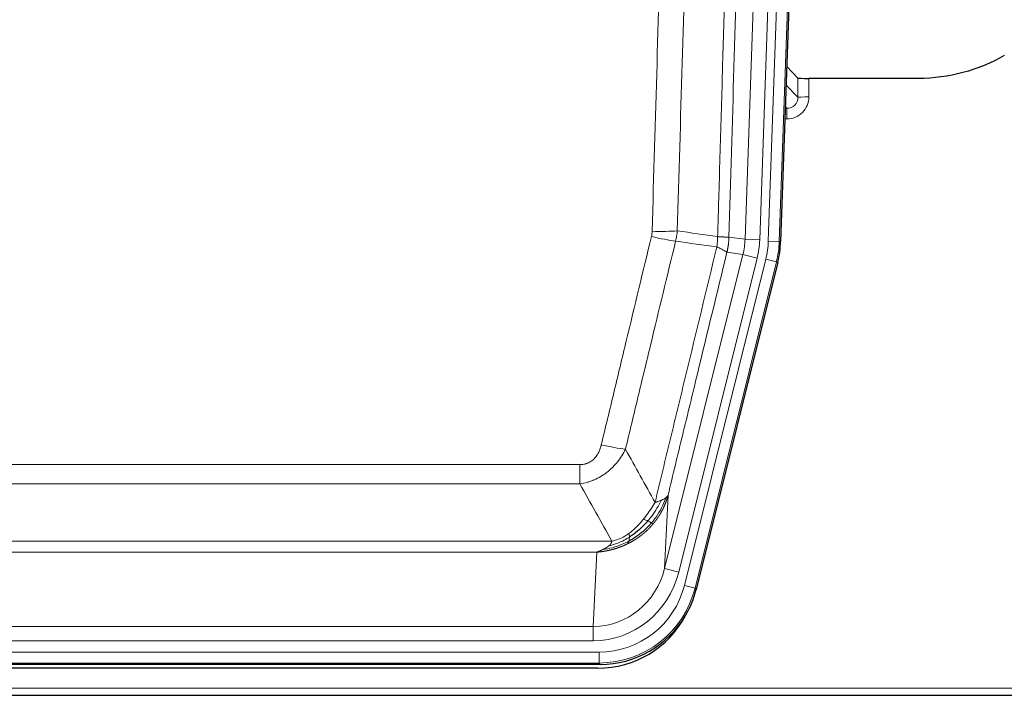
# Model space of a CAD drawing. Header units: millimetres. Extents: x 0 to 29700, y -16 to 21000.
# Tile 22 of 256: x 4762 to 5030, y 9272 to 9457. Entities that reach past the tile are written whole.
import ezdxf

# ---------------------------------------------------------------- set-up
doc = ezdxf.new("R2010")
doc.units = ezdxf.units.MM
doc.layers.add('1', color=7, linetype='Continuous', true_color=0xffffff)

msp = doc.modelspace()

# ---------------------------------------------------------------- linework, layer by layer
at = {"layer": '1', "color": 4, "linetype": 'Continuous', "lineweight": 13}
for p, q in [((4959.71, 9396.653), (4972.777, 9770.824)), ((4976.769, 9770.685), (4963.703, 9396.514)), ((4966.05, 9396.184), (4979.161, 9771.627)), ((4982.155, 9771.523), (4969.044, 9396.08)), ((4974.122, 9435.398), (4974.112, 9440.629)), ((4977.11, 9440.528), (4977.121, 9435.48)), ((4970.908, 9438.726), (4974.122, 9435.398)), ((4970.687, 9432.391), (4971.13, 9432.391)), ((4971.13, 9432.391), (4970.703, 9432.833)), ((4971.13, 9432.391), (4971.13, 9429.471)), ((4971.13, 9429.471), (4970.585, 9429.471)), ((4955.334, 9397.268), (4959.71, 9396.653)), ((4959.71, 9396.653), (4963.703, 9396.514)), ((4969.044, 9396.08), (4966.05, 9396.184)), ((4969.044, 9396.08), (4969.417, 9396.027)), ((4937.777, 9306.881), (4959.129, 9392.519)), ((4959.129, 9392.519), (4954.778, 9393.13)), ((4959.129, 9392.519), (4963.005, 9391.552)), ((4941.653, 9305.914), (4963.005, 9391.552)), ((4943.179, 9302.288), (4965.352, 9391.222)), ((4968.259, 9390.498), (4946.085, 9301.563)), ((4968.259, 9390.498), (4965.352, 9391.222)), ((4968.633, 9390.445), (4968.259, 9390.498)), ((4709.342, 9335.235), (4914.684, 9335.235)), ((4914.684, 9329.994), (4914.684, 9335.235)), ((4914.684, 9329.994), (4709.342, 9329.994)), ((4938.735, 9326.936), (4937.777, 9306.881)), ((4700.61, 9314.375), (4923.416, 9314.375)), ((4919.303, 9311.345), (4704.723, 9311.345)), ((4918.335, 9291.066), (4919.303, 9311.345)), ((4941.653, 9305.914), (4937.777, 9306.881)), ((4946.085, 9301.563), (4943.179, 9302.288)), ((4946.085, 9301.563), (4946.378, 9301.188)), ((4705.692, 9291.066), (4918.335, 9291.066)), ((4918.335, 9287.202), (4918.335, 9291.066)), ((4918.335, 9287.202), (4705.692, 9287.202)), ((4704.103, 9284.119), (4919.923, 9284.119)), ((4919.923, 9281.123), (4919.923, 9284.119)), ((4919.923, 9281.123), (4704.103, 9281.123)), ((4920.216, 9280.748), (4919.923, 9281.123)), ((4568.013, 9274.262), (5056.013, 9274.262))]:
    msp.add_line(p, q, dxfattribs=at)
at = {"layer": '1', "color": 2, "linetype": 'Continuous', "lineweight": 25}
for p, q in [((4982.535, 9771.672), (4969.417, 9396.027)), ((4974.112, 9440.629), (4971.084, 9443.764)), ((5007.013, 9440.528), (4977.11, 9440.528)), ((4968.633, 9390.445), (4946.378, 9301.188)), ((4920.216, 9280.748), (4703.81, 9280.748)), ((4919.625, 9279.705), (4704.402, 9279.705)), ((4568.013, 9272.315), (5056.013, 9272.315))]:
    msp.add_line(p, q, dxfattribs=at)
for centre, major_axis, ratio, start_param, end_param in [((4977.11, 9440.633), (3, 0), 0.0349646, 3.1753451, 4.712515), ((4942.397, 9396.978, 0), (-26.774, 3.763), 0.9986144, 3.0370169, 3.2461684), ((4920.159, 9307.785, 0), (-16.66, 21.323), 0.9977958, 3.5187977, 3.8037475), ((4919.599, 9306.721), (-16.639, 21.297), 0.9990195, 2.4788434, 3.5628372), ((4920.159, 9307.785, 0), (-16.66, 21.323), 0.9977958, 2.4794378, 3.5187977)]:
    msp.add_ellipse(centre, major_axis=major_axis, ratio=ratio, start_param=start_param, end_param=end_param, dxfattribs=at)
at = {"layer": '1', "color": 4, "linetype": 'Continuous', "lineweight": 13}
for centre, major_axis, ratio, start_param, end_param in [((4971.117, 9435.48), (3.237, -5.067), 0.9977321, 5.7157535, 7.2865499), ((4971.117, 9435.402), (1.726, -2.474), 0.9943829, 5.6754356, 7.2462319), ((4977.121, 9435.402), (-3, -0.006), 0.0261769, 4.7123351, 6.249505), ((4934.193, 9398.567), (-9.719, 2.353), 0.1107863, 1.5976112, 2.3432486), ((4934.38, 9399.973), (-9.996, 0.288), 0.1133347, 1.5740649, 2.3314742), ((4939.685, 9397.36), (19.844, -2.789), 0.9980617, 6.1786096, 6.387761), ((4939.685, 9397.36), (23.799, -3.345), 0.9986144, 6.1786096, 6.387761), ((4942.032, 9397.03, 0), (-23.799, 3.345), 0.9986144, 3.0370169, 3.2461684), ((4942.032, 9397.03), (26.766, -3.762), 0.9989218, 6.1786096, 6.387761), ((4920.531, 9341.993), (9.722, -2.342), 0.1329353, 4.744395, 5.4873531), ((4918.414, 9312.049), (-1.001, -20.961), 0.9530564, 0.0460885, 1.3674009), ((4918.414, 9312.049, 0), (-1.185, -24.82), 0.9658521, 0.0460885, 1.3674009), ((4919.872, 9308.152, 0), (-14.809, 18.954), 0.9977958, 2.4794378, 3.8037475), ((4919.872, 9308.152), (16.651, -21.313), 0.9982842, 5.6210305, 6.9453401)]:
    msp.add_ellipse(centre, major_axis=major_axis, ratio=ratio, start_param=start_param, end_param=end_param, dxfattribs=at)
for points, knots in [([(4952.245, 9397.399), (4952.3, 9399.332), (4952.356, 9401.266), (4952.468, 9405.133), (4952.637, 9410.935), (4953.032, 9424.476), (4953.376, 9436.088), (4954.069, 9459.321), (4955.009, 9490.321), (4956.468, 9536.885), (4957.472, 9567.971), (4958.046, 9585.469), (4958.11, 9587.414), (4958.238, 9591.303), (4958.43, 9597.136), (4958.882, 9610.749), (4959.273, 9622.42), (4959.602, 9632.147), (4959.668, 9634.092), (4959.8, 9637.983), (4959.998, 9643.819), (4960.463, 9657.436), (4960.866, 9669.107), (4961.677, 9692.447), (4962.775, 9723.566), (4963.902, 9754.678), (4964.474, 9770.233)], [0, 0, 0, 0, 0.015625, 0.015625, 0.03125, 0.0625, 0.125, 0.125, 0.25, 0.375, 0.5, 0.5, 0.515625, 0.515625, 0.53125, 0.5625, 0.625, 0.625, 0.640625, 0.640625, 0.65625, 0.6875, 0.75, 0.75, 0.875, 1, 1, 1, 1]), ([(4967.529, 9768.757), (4966.959, 9753.258), (4965.835, 9722.257), (4964.741, 9691.25), (4963.931, 9667.993), (4963.529, 9656.364), (4963.066, 9642.795), (4962.868, 9636.98), (4962.736, 9633.103), (4962.671, 9631.165), (4962.343, 9621.473), (4961.953, 9609.845), (4961.502, 9596.281), (4961.311, 9590.468), (4961.183, 9586.593), (4961.119, 9584.656), (4960.547, 9567.221), (4959.545, 9536.247), (4958.091, 9489.852), (4956.684, 9443.522), (4955.779, 9412.679), (4955.334, 9397.268)], [0, 0, 0, 0, 0.125, 0.25, 0.25, 0.3125, 0.34375, 0.359375, 0.359375, 0.375, 0.375, 0.4375, 0.46875, 0.484375, 0.484375, 0.5, 0.5, 0.625, 0.75, 0.875, 1, 1, 1, 1]), ([(4934.38, 9398.839), (4934.818, 9414.077), (4935.708, 9444.577), (4936.629, 9475.125), (4937.331, 9498.054), (4937.567, 9505.7), (4938.043, 9520.997), (4938.282, 9528.649), (4939.008, 9551.613), (4939.499, 9566.929), (4940.123, 9586.083), (4940.248, 9589.914), (4940.499, 9597.575), (4940.877, 9609.068), (4941.26, 9620.56), (4942.031, 9643.545), (4943.073, 9674.192), (4944.68, 9720.164), (4945.781, 9750.813), (4946.339, 9766.137)], [0, 0, 0, 0, 0.125, 0.25, 0.25, 0.3125, 0.3125, 0.375, 0.375, 0.5, 0.5, 0.53125, 0.53125, 0.5625, 0.625, 0.625, 0.75, 0.875, 1, 1, 1, 1]), ([(4953.222, 9765.794), (4952.664, 9750.488), (4951.562, 9719.878), (4949.952, 9673.963), (4948.908, 9643.354), (4948.137, 9620.398), (4947.754, 9608.92), (4947.375, 9597.442), (4947.123, 9589.79), (4946.998, 9585.964), (4946.373, 9566.834), (4945.881, 9551.537), (4945.155, 9528.602), (4944.915, 9520.959), (4944.439, 9505.681), (4944.202, 9498.044), (4943.499, 9475.144), (4942.577, 9444.635), (4941.686, 9414.173), (4941.248, 9398.954)], [0, 0, 0, 0, 0.125, 0.25, 0.375, 0.375, 0.4375, 0.46875, 0.46875, 0.5, 0.5, 0.625, 0.625, 0.6875, 0.6875, 0.75, 0.75, 0.875, 1, 1, 1, 1]), ([(4920.531, 9340.626), (4921.665, 9345.353), (4922.801, 9350.083), (4925.073, 9359.544), (4926.211, 9364.276), (4929.626, 9378.477), (4931.907, 9387.95), (4934.193, 9397.428)], [0, 0, 0, 0, 0.25, 0.25, 0.5, 0.5, 1, 1, 1, 1]), ([(4934.38, 9398.839), (4934.373, 9398.601), (4934.354, 9398.364), (4934.292, 9397.893), (4934.249, 9397.66), (4934.193, 9397.428)], [0, 0, 0, 0, 0.5, 0.5, 1, 1, 1, 1]), ([(4952.245, 9397.399), (4952.224, 9396.921), (4952.208, 9396.446), (4952.15, 9395.5), (4952.108, 9395.031), (4952.032, 9394.565)], [0, 0, 0, 0, 0.5, 0.5, 1, 1, 1, 1]), ([(4952.245, 9397.399), (4952.257, 9397.398), (4952.283, 9397.396), (4952.32, 9397.393), (4952.359, 9397.389), (4952.397, 9397.386), (4952.435, 9397.383), (4952.474, 9397.38), (4952.512, 9397.377), (4952.551, 9397.374), (4952.589, 9397.371), (4952.628, 9397.368), (4952.667, 9397.365), (4952.706, 9397.362), (4952.745, 9397.359), (4952.784, 9397.357), (4952.823, 9397.354), (4952.862, 9397.351), (4952.902, 9397.348), (4952.941, 9397.345), (4952.98, 9397.343), (4953.019, 9397.34), (4953.058, 9397.337), (4953.098, 9397.335), (4953.137, 9397.332), (4953.176, 9397.33), (4953.215, 9397.327), (4953.254, 9397.325), (4953.293, 9397.322), (4953.332, 9397.32), (4953.371, 9397.318), (4953.41, 9397.315), (4953.449, 9397.313), (4953.488, 9397.311), (4953.526, 9397.309), (4953.565, 9397.307), (4953.603, 9397.304), (4953.641, 9397.302), (4953.679, 9397.3), (4953.717, 9397.298), (4953.755, 9397.297), (4953.793, 9397.295), (4953.83, 9397.293), (4953.868, 9397.291), (4953.905, 9397.289), (4953.942, 9397.288), (4953.978, 9397.286), (4954.015, 9397.284), (4954.051, 9397.283), (4954.087, 9397.281), (4954.123, 9397.28), (4954.158, 9397.279), (4954.193, 9397.277), (4954.228, 9397.276), (4954.263, 9397.275), (4954.297, 9397.273), (4954.331, 9397.272), (4954.365, 9397.271), (4954.398, 9397.27), (4954.433, 9397.269), (4954.47, 9397.268), (4954.508, 9397.267), (4954.546, 9397.266), (4954.583, 9397.265), (4954.619, 9397.264), (4954.654, 9397.264), (4954.688, 9397.263), (4954.721, 9397.262), (4954.754, 9397.262), (4954.786, 9397.261), (4954.816, 9397.261), (4954.846, 9397.26), (4954.876, 9397.26), (4954.904, 9397.259), (4954.931, 9397.259), (4954.958, 9397.259), (4954.984, 9397.259), (4955.009, 9397.259), (4955.033, 9397.259), (4955.056, 9397.259), (4955.078, 9397.259), (4955.1, 9397.259), (4955.12, 9397.259), (4955.14, 9397.259), (4955.159, 9397.26), (4955.176, 9397.26), (4955.193, 9397.26), (4955.21, 9397.261), (4955.225, 9397.261), (4955.239, 9397.262), (4955.253, 9397.262), (4955.265, 9397.263), (4955.277, 9397.263), (4955.288, 9397.264), (4955.298, 9397.265), (4955.307, 9397.265), (4955.315, 9397.266), (4955.322, 9397.267), (4955.329, 9397.268), (4955.332, 9397.268), (4955.334, 9397.268)], [0, 0, 0, 0, 0.0069372, 0.0139334, 0.0209887, 0.028103, 0.0352764, 0.0425088, 0.0498003, 0.0571509, 0.0645605, 0.0720292, 0.0795569, 0.0871437, 0.0947896, 0.1024945, 0.1102584, 0.1180815, 0.1259636, 0.1339048, 0.141905, 0.1499643, 0.1580827, 0.1662601, 0.1744966, 0.1827922, 0.1911468, 0.1995605, 0.2080333, 0.2165651, 0.225156, 0.233806, 0.2425151, 0.2512832, 0.2601104, 0.2689967, 0.277942, 0.2869465, 0.29601, 0.3051325, 0.3143142, 0.3235549, 0.3328547, 0.3422136, 0.3516315, 0.3611085, 0.3706446, 0.3802398, 0.3898941, 0.3996074, 0.4093798, 0.4192113, 0.4291019, 0.4390515, 0.4490602, 0.459128, 0.4692549, 0.4794409, 0.4896859, 0.4999901, 0.5124905, 0.524991, 0.5374914, 0.5499918, 0.5624922, 0.5749926, 0.587493, 0.5999934, 0.6124937, 0.6249941, 0.6374944, 0.6499948, 0.6624951, 0.6749954, 0.6874957, 0.699996, 0.7124963, 0.7249966, 0.7374968, 0.7499971, 0.7624973, 0.7749976, 0.7874978, 0.799998, 0.8124982, 0.8249984, 0.8374986, 0.8499988, 0.8624989, 0.8749991, 0.8874992, 0.8999993, 0.9124995, 0.9249996, 0.9374997, 0.9499998, 0.9624998, 0.9749999, 0.9875, 1, 1, 1, 1]), ([(4940.789, 9396.154), (4938.501, 9386.689), (4936.217, 9377.229), (4932.797, 9363.048), (4931.659, 9358.322), (4929.383, 9348.874), (4928.247, 9344.152), (4927.111, 9339.431)], [0, 0, 0, 0, 0.5, 0.5, 0.75, 0.75, 1, 1, 1, 1]), ([(4955.334, 9397.268), (4955.334, 9397.256), (4955.332, 9397.209), (4955.329, 9397.106), (4955.322, 9396.94), (4955.31, 9396.71), (4955.291, 9396.417), (4955.263, 9396.061), (4955.221, 9395.642), (4955.177, 9395.283), (4955.139, 9395.008), (4955.113, 9394.836), (4955.087, 9394.67), (4955.06, 9394.507), (4955.033, 9394.35), (4955.005, 9394.197), (4954.977, 9394.048), (4954.949, 9393.904), (4954.92, 9393.764), (4954.891, 9393.629), (4954.863, 9393.498), (4954.834, 9393.371), (4954.806, 9393.249), (4954.787, 9393.169), (4954.778, 9393.13)], [0, 0, 0, 0, 0.0092499, 0.0337179, 0.073404, 0.128308, 0.1984299, 0.2837694, 0.3843264, 0.5001005, 0.5424888, 0.5838484, 0.6241794, 0.6634821, 0.7017567, 0.7390032, 0.7752221, 0.8104134, 0.8445775, 0.8777146, 0.909825, 0.9409091, 0.9709673, 1, 1, 1, 1]), ([(4935.179, 9324.922), (4936.576, 9330.716), (4937.976, 9336.513), (4940.778, 9348.111), (4942.181, 9353.913), (4946.395, 9371.324), (4949.21, 9382.94), (4952.032, 9394.565)], [0, 0, 0, 0, 0.25, 0.25, 0.5, 0.5, 1, 1, 1, 1]), ([(4954.778, 9393.13), (4952.092, 9382.082), (4949.412, 9371.042), (4945.401, 9354.492), (4944.066, 9348.978), (4941.398, 9337.954), (4940.066, 9332.444), (4938.735, 9326.936)], [0, 0, 0, 0, 0.5, 0.5, 0.75, 0.75, 1, 1, 1, 1]), ([(4952.032, 9394.565), (4952.441, 9394.372), (4952.814, 9394.198), (4953.472, 9393.888), (4953.758, 9393.751), (4954.229, 9393.515), (4954.415, 9393.414), (4954.679, 9393.248), (4954.756, 9393.181), (4954.778, 9393.13)], [0, 0, 0, 0, 0.25, 0.25, 0.5, 0.5, 0.75, 0.75, 1, 1, 1, 1]), ([(4920.531, 9340.626), (4920.51, 9340.538), (4920.488, 9340.451), (4920.442, 9340.277), (4920.418, 9340.19), (4920.343, 9339.931), (4920.288, 9339.76), (4920.17, 9339.422), (4920.107, 9339.255), (4919.97, 9338.925), (4919.897, 9338.762), (4919.74, 9338.441), (4919.656, 9338.283), (4919.52, 9338.049), (4919.474, 9337.972), (4919.377, 9337.819), (4919.327, 9337.743), (4919.174, 9337.519), (4919.066, 9337.375), (4918.838, 9337.096), (4918.718, 9336.962), (4918.529, 9336.769), (4918.431, 9336.674), (4918.33, 9336.583), (4918.262, 9336.523), (4918.228, 9336.493), (4918.053, 9336.347), (4917.909, 9336.239), (4917.462, 9335.936), (4917.145, 9335.767), (4916.725, 9335.597), (4916.64, 9335.565), (4916.467, 9335.506), (4916.38, 9335.479), (4916.118, 9335.404), (4915.942, 9335.363), (4915.588, 9335.298), (4915.409, 9335.274), (4915.049, 9335.243), (4914.867, 9335.235), (4914.684, 9335.235)], [0, 0, 0, 0, 0.03125, 0.03125, 0.0625, 0.0625, 0.125, 0.125, 0.1875, 0.1875, 0.25, 0.25, 0.3125, 0.3125, 0.34375, 0.34375, 0.375, 0.375, 0.4375, 0.4375, 0.5, 0.5, 0.53125, 0.546875, 0.546875, 0.5625, 0.5625, 0.625, 0.625, 0.75, 0.75, 0.78125, 0.78125, 0.8125, 0.8125, 0.875, 0.875, 0.9375, 0.9375, 1, 1, 1, 1]), ([(4927.111, 9339.431), (4926.814, 9338.82), (4926.487, 9338.228), (4925.775, 9337.084), (4925.388, 9336.532), (4924.76, 9335.736), (4924.488, 9335.411), (4924.203, 9335.095), (4924.087, 9334.969), (4924.029, 9334.907), (4923.854, 9334.721), (4923.735, 9334.599), (4923.133, 9333.998), (4922.624, 9333.549), (4921.951, 9333.027), (4921.815, 9332.925), (4921.608, 9332.775), (4921.539, 9332.726), (4921.399, 9332.628), (4921.329, 9332.579), (4920.977, 9332.341), (4920.69, 9332.16), (4919.814, 9331.646), (4919.209, 9331.342), (4918.505, 9331.044), (4918.427, 9331.012), (4918.269, 9330.948), (4918.19, 9330.917), (4917.952, 9330.825), (4917.793, 9330.767), (4917.313, 9330.6), (4916.99, 9330.5), (4916.015, 9330.229), (4915.355, 9330.091), (4914.684, 9329.994)], [0, 0, 0, 0, 0.125, 0.125, 0.25, 0.25, 0.3125, 0.328125, 0.328125, 0.34375, 0.34375, 0.375, 0.375, 0.5, 0.5, 0.53125, 0.53125, 0.546875, 0.546875, 0.5625, 0.5625, 0.625, 0.625, 0.75, 0.75, 0.765625, 0.765625, 0.78125, 0.78125, 0.8125, 0.8125, 0.875, 0.875, 1, 1, 1, 1]), ([(4935.179, 9324.922), (4934.486, 9323.782), (4933.719, 9322.593), (4932.592, 9321.063), (4932.302, 9320.685), (4932.003, 9320.315)], [0, 0, 0, 0, 0.75, 0.75, 1, 1, 1, 1]), ([(4936.886, 9325.481), (4936.187, 9324.016), (4935.316, 9322.561), (4933.956, 9320.743), (4933.599, 9320.298), (4933.228, 9319.866)], [0, 0, 0, 0, 0.75, 0.75, 1, 1, 1, 1]), ([(4938.096, 9326.153), (4937.484, 9324.34), (4936.588, 9322.561), (4935.058, 9320.379), (4934.648, 9319.85), (4934.213, 9319.339)], [0, 0, 0, 0, 0.75, 0.75, 1, 1, 1, 1]), ([(4938.735, 9326.936), (4938.729, 9326.913), (4938.717, 9326.867), (4938.699, 9326.799), (4938.681, 9326.731), (4938.663, 9326.663), (4938.644, 9326.596), (4938.625, 9326.528), (4938.606, 9326.461), (4938.587, 9326.395), (4938.568, 9326.329), (4938.548, 9326.263), (4938.529, 9326.197), (4938.509, 9326.131), (4938.489, 9326.066), (4938.469, 9326.001), (4938.449, 9325.937), (4938.428, 9325.873), (4938.408, 9325.809), (4938.387, 9325.745), (4938.366, 9325.682), (4938.345, 9325.618), (4938.324, 9325.556), (4938.303, 9325.493), (4938.282, 9325.431), (4938.26, 9325.369), (4938.239, 9325.308), (4938.217, 9325.246), (4938.195, 9325.185), (4938.173, 9325.124), (4938.151, 9325.064), (4938.129, 9325.004), (4938.107, 9324.944), (4938.084, 9324.884), (4938.062, 9324.825), (4938.039, 9324.766), (4938.016, 9324.708), (4937.993, 9324.649), (4937.97, 9324.591), (4937.947, 9324.533), (4937.924, 9324.476), (4937.901, 9324.418), (4937.878, 9324.362), (4937.854, 9324.305), (4937.831, 9324.249), (4937.807, 9324.192), (4937.784, 9324.137), (4937.76, 9324.081), (4937.736, 9324.026), (4937.712, 9323.971), (4937.688, 9323.916), (4937.664, 9323.862), (4937.64, 9323.808), (4937.616, 9323.754), (4937.592, 9323.701), (4937.568, 9323.648), (4937.544, 9323.595), (4937.519, 9323.542), (4937.495, 9323.49), (4937.47, 9323.438), (4937.446, 9323.386), (4937.421, 9323.335), (4937.397, 9323.283), (4937.372, 9323.232), (4937.347, 9323.182), (4937.323, 9323.131), (4937.298, 9323.081), (4937.273, 9323.032), (4937.248, 9322.982), (4937.223, 9322.933), (4937.198, 9322.884), (4937.174, 9322.835), (4937.149, 9322.787), (4937.124, 9322.739), (4937.099, 9322.691), (4937.074, 9322.643), (4937.049, 9322.596), (4937.024, 9322.549), (4936.999, 9322.502), (4936.974, 9322.456), (4936.949, 9322.41), (4936.923, 9322.364), (4936.898, 9322.318), (4936.873, 9322.273), (4936.848, 9322.228), (4936.823, 9322.183), (4936.798, 9322.138), (4936.773, 9322.094), (4936.748, 9322.05), (4936.723, 9322.006), (4936.698, 9321.963), (4936.673, 9321.919), (4936.648, 9321.877), (4936.623, 9321.834), (4936.598, 9321.791), (4936.573, 9321.749), (4936.548, 9321.707), (4936.523, 9321.666), (4936.498, 9321.624), (4936.473, 9321.583), (4936.448, 9321.543), (4936.423, 9321.502), (4936.398, 9321.462), (4936.374, 9321.422), (4936.349, 9321.382), (4936.324, 9321.342), (4936.3, 9321.303), (4936.275, 9321.264), (4936.25, 9321.225), (4936.226, 9321.187), (4936.201, 9321.148), (4936.177, 9321.11), (4936.152, 9321.073), (4936.128, 9321.035), (4936.104, 9320.998), (4936.079, 9320.961), (4936.055, 9320.924), (4936.031, 9320.888), (4936.007, 9320.852), (4935.983, 9320.816), (4935.958, 9320.78), (4935.935, 9320.744), (4935.911, 9320.709), (4935.887, 9320.674), (4935.863, 9320.639), (4935.839, 9320.605), (4935.816, 9320.571), (4935.792, 9320.537), (4935.768, 9320.503), (4935.745, 9320.469), (4935.722, 9320.436), (4935.698, 9320.403), (4935.675, 9320.37), (4935.652, 9320.338), (4935.629, 9320.305), (4935.606, 9320.273), (4935.583, 9320.241), (4935.56, 9320.21), (4935.537, 9320.178), (4935.514, 9320.147), (4935.492, 9320.116), (4935.469, 9320.086), (4935.447, 9320.055), (4935.424, 9320.025), (4935.402, 9319.995), (4935.38, 9319.965), (4935.358, 9319.936), (4935.336, 9319.907), (4935.314, 9319.878), (4935.292, 9319.849), (4935.27, 9319.82), (4935.248, 9319.792), (4935.227, 9319.764), (4935.205, 9319.736), (4935.184, 9319.708), (4935.163, 9319.681), (4935.142, 9319.653), (4935.121, 9319.626), (4935.1, 9319.599), (4935.079, 9319.573), (4935.058, 9319.547), (4935.037, 9319.52), (4935.017, 9319.495), (4934.996, 9319.469), (4934.976, 9319.443), (4934.956, 9319.418), (4934.936, 9319.393), (4934.916, 9319.368), (4934.896, 9319.344), (4934.876, 9319.319), (4934.856, 9319.295), (4934.837, 9319.271), (4934.818, 9319.247), (4934.798, 9319.224), (4934.779, 9319.201), (4934.76, 9319.177), (4934.741, 9319.155), (4934.722, 9319.132), (4934.71, 9319.117), (4934.703, 9319.109)], [0, 0, 0, 0, 0.0080212, 0.0160154, 0.0239827, 0.0319231, 0.0398365, 0.0477229, 0.0555824, 0.0634149, 0.0712205, 0.0789992, 0.0867509, 0.0944756, 0.1021734, 0.1098443, 0.1174881, 0.1251051, 0.1326951, 0.1402581, 0.1477942, 0.1553034, 0.1627856, 0.1702408, 0.1776691, 0.1850704, 0.1924448, 0.1997923, 0.2071128, 0.2144063, 0.2216729, 0.2289126, 0.2361253, 0.243311, 0.2504698, 0.2576016, 0.2647065, 0.2717845, 0.2788355, 0.2858595, 0.2928566, 0.2998268, 0.30677, 0.3136862, 0.3205755, 0.3274379, 0.3342733, 0.3410817, 0.3478632, 0.3546178, 0.3613454, 0.3680461, 0.3747198, 0.3813665, 0.3879863, 0.3945792, 0.4011451, 0.4076841, 0.4141961, 0.4206811, 0.4271393, 0.4335704, 0.4399746, 0.4463519, 0.4527022, 0.4590256, 0.465322, 0.4715915, 0.477834, 0.4840496, 0.4902382, 0.4963999, 0.5025346, 0.5086424, 0.5147232, 0.5207771, 0.526804, 0.532804, 0.5387771, 0.5447232, 0.5506423, 0.5565345, 0.5623997, 0.568238, 0.5740494, 0.5798338, 0.5855912, 0.5913217, 0.5970253, 0.6027019, 0.6083515, 0.6139742, 0.61957, 0.6251388, 0.6306807, 0.6361956, 0.6416836, 0.6471446, 0.6525787, 0.6579858, 0.663366, 0.6687192, 0.6740455, 0.6793448, 0.6846172, 0.6898627, 0.6950812, 0.7002727, 0.7054373, 0.710575, 0.7156857, 0.7207694, 0.7258262, 0.7308561, 0.735859, 0.740835, 0.745784, 0.7507061, 0.7556012, 0.7604694, 0.7653107, 0.7701249, 0.7749123, 0.7796727, 0.7844061, 0.7891127, 0.7937922, 0.7984448, 0.8030705, 0.8076692, 0.812241, 0.8167858, 0.8213037, 0.8257947, 0.8302587, 0.8346957, 0.8391058, 0.843489, 0.8478452, 0.8521745, 0.8564768, 0.8607522, 0.8650006, 0.8692221, 0.8734166, 0.8775842, 0.8817249, 0.8858386, 0.8899254, 0.8939852, 0.8980181, 0.902024, 0.906003, 0.909955, 0.9138802, 0.9177783, 0.9216495, 0.9254938, 0.9293111, 0.9331015, 0.936865, 0.9406015, 0.944311, 0.9479937, 0.9516493, 0.9552781, 0.9588799, 0.9624547, 0.9660026, 0.9695236, 0.9730176, 0.9764847, 0.9799249, 0.9833381, 0.9867243, 0.9900837, 0.993416, 0.9967215, 1, 1, 1, 1]), ([(4936.886, 9325.481), (4936.763, 9325.43), (4936.635, 9325.38), (4936.302, 9325.258), (4936.092, 9325.187), (4935.65, 9325.051), (4935.419, 9324.985), (4935.179, 9324.922)], [0, 0, 0, 0, 0.25, 0.25, 0.625, 0.625, 1, 1, 1, 1]), ([(4938.096, 9326.153), (4938.057, 9326.123), (4938.017, 9326.093), (4937.849, 9325.974), (4937.71, 9325.887), (4937.407, 9325.719), (4937.242, 9325.638), (4937.007, 9325.533), (4936.947, 9325.507), (4936.886, 9325.481)], [0, 0, 0, 0, 0.125, 0.125, 0.5, 0.5, 0.875, 0.875, 1, 1, 1, 1]), ([(4938.735, 9326.936), (4938.651, 9326.727), (4938.509, 9326.528), (4938.246, 9326.276), (4938.174, 9326.214), (4938.096, 9326.153)], [0, 0, 0, 0, 0.75, 0.75, 1, 1, 1, 1]), ([(4932.003, 9320.315), (4931.854, 9320.13), (4931.702, 9319.947), (4931.088, 9319.224), (4930.608, 9318.702), (4929.614, 9317.721), (4929.1, 9317.262), (4928.393, 9316.703), (4928.214, 9316.567), (4928.034, 9316.437)], [0, 0, 0, 0, 0.125, 0.125, 0.5, 0.5, 0.875, 0.875, 1, 1, 1, 1]), ([(4933.228, 9319.866), (4933.129, 9319.915), (4933.027, 9319.962), (4932.771, 9320.076), (4932.613, 9320.14), (4932.303, 9320.247), (4932.149, 9320.29), (4932.003, 9320.315)], [0, 0, 0, 0, 0.25, 0.25, 0.625, 0.625, 1, 1, 1, 1]), ([(4934.213, 9319.339), (4934.182, 9319.356), (4934.15, 9319.374), (4934.016, 9319.449), (4933.903, 9319.512), (4933.653, 9319.648), (4933.517, 9319.721), (4933.326, 9319.818), (4933.277, 9319.842), (4933.228, 9319.866)], [0, 0, 0, 0, 0.125, 0.125, 0.5, 0.5, 0.875, 0.875, 1, 1, 1, 1]), ([(4934.703, 9319.109), (4934.689, 9319.092), (4934.659, 9319.057), (4934.615, 9319.004), (4934.571, 9318.952), (4934.526, 9318.9), (4934.482, 9318.848), (4934.437, 9318.796), (4934.393, 9318.745), (4934.348, 9318.694), (4934.303, 9318.643), (4934.258, 9318.592), (4934.213, 9318.542), (4934.167, 9318.492), (4934.122, 9318.442), (4934.077, 9318.392), (4934.031, 9318.342), (4933.985, 9318.293), (4933.94, 9318.244), (4933.894, 9318.195), (4933.848, 9318.146), (4933.802, 9318.097), (4933.756, 9318.049), (4933.71, 9318.001), (4933.664, 9317.953), (4933.617, 9317.906), (4933.571, 9317.858), (4933.524, 9317.811), (4933.478, 9317.764), (4933.431, 9317.717), (4933.385, 9317.671), (4933.338, 9317.624), (4933.291, 9317.578), (4933.244, 9317.532), (4933.197, 9317.487), (4933.15, 9317.441), (4933.103, 9317.396), (4933.056, 9317.351), (4933.008, 9317.306), (4932.961, 9317.262), (4932.914, 9317.217), (4932.866, 9317.173), (4932.819, 9317.129), (4932.771, 9317.085), (4932.724, 9317.042), (4932.676, 9316.999), (4932.628, 9316.955), (4932.58, 9316.913), (4932.532, 9316.87), (4932.485, 9316.827), (4932.437, 9316.785), (4932.389, 9316.743), (4932.341, 9316.701), (4932.292, 9316.66), (4932.244, 9316.618), (4932.196, 9316.577), (4932.148, 9316.536), (4932.1, 9316.495), (4932.051, 9316.455), (4932.003, 9316.415), (4931.954, 9316.374), (4931.906, 9316.334), (4931.857, 9316.295), (4931.809, 9316.255), (4931.76, 9316.216), (4931.712, 9316.177), (4931.663, 9316.138), (4931.614, 9316.099), (4931.566, 9316.061), (4931.517, 9316.022), (4931.468, 9315.984), (4931.419, 9315.946), (4931.371, 9315.909), (4931.322, 9315.871), (4931.273, 9315.834), (4931.224, 9315.797), (4931.175, 9315.76), (4931.126, 9315.723), (4931.077, 9315.687), (4931.028, 9315.651), (4930.979, 9315.615), (4930.93, 9315.579), (4930.881, 9315.543), (4930.832, 9315.508), (4930.783, 9315.472), (4930.734, 9315.437), (4930.685, 9315.402), (4930.636, 9315.368), (4930.587, 9315.333), (4930.538, 9315.299), (4930.488, 9315.265), (4930.439, 9315.231), (4930.39, 9315.197), (4930.341, 9315.164), (4930.292, 9315.13), (4930.243, 9315.097), (4930.193, 9315.064), (4930.144, 9315.031), (4930.095, 9314.999), (4930.046, 9314.967), (4929.997, 9314.934), (4929.948, 9314.902), (4929.898, 9314.871), (4929.849, 9314.839), (4929.8, 9314.808), (4929.751, 9314.776), (4929.702, 9314.745), (4929.652, 9314.714), (4929.603, 9314.684), (4929.554, 9314.653), (4929.505, 9314.623), (4929.456, 9314.593), (4929.407, 9314.563), (4929.358, 9314.533), (4929.309, 9314.504), (4929.26, 9314.474), (4929.21, 9314.445), (4929.161, 9314.416), (4929.112, 9314.387), (4929.063, 9314.358), (4929.014, 9314.33), (4928.965, 9314.302), (4928.916, 9314.274), (4928.867, 9314.246), (4928.819, 9314.218), (4928.77, 9314.19), (4928.721, 9314.163), (4928.672, 9314.136), (4928.623, 9314.109), (4928.574, 9314.082), (4928.525, 9314.055), (4928.477, 9314.028), (4928.428, 9314.002), (4928.379, 9313.976), (4928.331, 9313.95), (4928.282, 9313.924), (4928.233, 9313.898), (4928.185, 9313.873), (4928.136, 9313.847), (4928.088, 9313.822), (4928.039, 9313.797), (4927.991, 9313.772), (4927.942, 9313.748), (4927.894, 9313.723), (4927.846, 9313.699), (4927.797, 9313.675), (4927.749, 9313.651), (4927.717, 9313.635), (4927.701, 9313.627)], [0, 0, 0, 0, 0.0076941, 0.0153765, 0.0230472, 0.0307061, 0.0383534, 0.045989, 0.0536129, 0.061225, 0.0688255, 0.0764143, 0.0839914, 0.0915567, 0.0991104, 0.1066524, 0.1141827, 0.1217013, 0.1292082, 0.1367034, 0.1441869, 0.1516588, 0.1591189, 0.1665674, 0.1740041, 0.1814292, 0.1888426, 0.1962444, 0.2036344, 0.2110128, 0.2183794, 0.2257344, 0.2330778, 0.2404094, 0.2477294, 0.2550377, 0.2623343, 0.2696193, 0.2768926, 0.2841542, 0.2914041, 0.2986424, 0.305869, 0.313084, 0.3202872, 0.3274789, 0.3346588, 0.3418271, 0.3489838, 0.3561287, 0.3632621, 0.3703837, 0.3774937, 0.3845921, 0.3916788, 0.3987539, 0.4058173, 0.412869, 0.4199092, 0.4269376, 0.4339544, 0.4409596, 0.4479532, 0.454935, 0.4619053, 0.4688639, 0.4758109, 0.4827462, 0.4896699, 0.496582, 0.5034825, 0.5103713, 0.5172485, 0.524114, 0.5309679, 0.5378102, 0.5446409, 0.55146, 0.5582674, 0.5650632, 0.5718474, 0.57862, 0.5853809, 0.5921303, 0.598868, 0.6055941, 0.6123087, 0.6190116, 0.6257029, 0.6323825, 0.6390506, 0.6457071, 0.652352, 0.6589853, 0.665607, 0.672217, 0.6788155, 0.6854024, 0.6919777, 0.6985414, 0.7050935, 0.7116341, 0.718163, 0.7246804, 0.7311862, 0.7376804, 0.744163, 0.750634, 0.7570935, 0.7635413, 0.7699776, 0.7764024, 0.7828155, 0.7892171, 0.7956072, 0.8019856, 0.8083525, 0.8147079, 0.8210516, 0.8273839, 0.8337045, 0.8400136, 0.8463112, 0.8525972, 0.8588716, 0.8651345, 0.8713859, 0.8776257, 0.8838539, 0.8900706, 0.8962758, 0.9024695, 0.9086516, 0.9148221, 0.9209812, 0.9271287, 0.9332646, 0.9393891, 0.945502, 0.9516034, 0.9576933, 0.9637717, 0.9698385, 0.9758938, 0.9819376, 0.9879699, 0.9939907, 1, 1, 1, 1]), ([(4934.703, 9319.109), (4934.632, 9319.122), (4934.533, 9319.167), (4934.331, 9319.274), (4934.275, 9319.305), (4934.213, 9319.339)], [0, 0, 0, 0, 0.75, 0.75, 1, 1, 1, 1]), ([(4928.015, 9314.339), (4927.437, 9314.029), (4926.85, 9313.748), (4924.476, 9312.742), (4922.646, 9312.26), (4920.874, 9312.037)], [0, 0, 0, 0, 0.25, 0.25, 1, 1, 1, 1]), ([(4928.184, 9315.455), (4927.727, 9315.163), (4927.263, 9314.892), (4925.392, 9313.898), (4923.956, 9313.357), (4922.545, 9313.037)], [0, 0, 0, 0, 0.25, 0.25, 1, 1, 1, 1]), ([(4922.545, 9313.037), (4922.553, 9313.044), (4922.569, 9313.057), (4922.593, 9313.076), (4922.616, 9313.096), (4922.639, 9313.116), (4922.662, 9313.136), (4922.684, 9313.156), (4922.706, 9313.175), (4922.728, 9313.195), (4922.749, 9313.215), (4922.77, 9313.235), (4922.791, 9313.255), (4922.811, 9313.275), (4922.831, 9313.295), (4922.85, 9313.315), (4922.87, 9313.336), (4922.889, 9313.356), (4922.907, 9313.376), (4922.926, 9313.396), (4922.944, 9313.416), (4922.961, 9313.436), (4922.979, 9313.457), (4922.996, 9313.477), (4923.012, 9313.497), (4923.029, 9313.517), (4923.045, 9313.538), (4923.06, 9313.558), (4923.076, 9313.578), (4923.091, 9313.599), (4923.106, 9313.619), (4923.12, 9313.639), (4923.134, 9313.66), (4923.148, 9313.68), (4923.161, 9313.701), (4923.174, 9313.721), (4923.187, 9313.741), (4923.199, 9313.762), (4923.211, 9313.782), (4923.223, 9313.803), (4923.234, 9313.823), (4923.245, 9313.844), (4923.256, 9313.864), (4923.266, 9313.884), (4923.276, 9313.905), (4923.286, 9313.925), (4923.295, 9313.946), (4923.304, 9313.966), (4923.313, 9313.987), (4923.322, 9314.007), (4923.33, 9314.028), (4923.337, 9314.048), (4923.345, 9314.069), (4923.352, 9314.089), (4923.359, 9314.11), (4923.365, 9314.13), (4923.371, 9314.151), (4923.377, 9314.171), (4923.382, 9314.192), (4923.387, 9314.212), (4923.392, 9314.232), (4923.396, 9314.253), (4923.401, 9314.273), (4923.404, 9314.294), (4923.408, 9314.314), (4923.411, 9314.334), (4923.414, 9314.355), (4923.415, 9314.368), (4923.416, 9314.375)], [0, 0, 0, 0, 0.0185022, 0.0368847, 0.0551481, 0.073293, 0.0913199, 0.1092294, 0.1270222, 0.1446988, 0.1622598, 0.1797059, 0.1970378, 0.2142561, 0.2313614, 0.2483544, 0.265236, 0.2820066, 0.2986672, 0.3152184, 0.331661, 0.3479958, 0.3642235, 0.380345, 0.3963611, 0.4122725, 0.4280803, 0.4437851, 0.459388, 0.4748898, 0.4902915, 0.5055939, 0.5207981, 0.535905, 0.5509156, 0.565831, 0.5806521, 0.5953801, 0.6100159, 0.6245607, 0.6390157, 0.6533819, 0.6676604, 0.6818526, 0.6959596, 0.7099825, 0.7239227, 0.7377815, 0.75156, 0.7652597, 0.7788818, 0.7924277, 0.8058989, 0.8192966, 0.8326224, 0.8458776, 0.8590638, 0.8721825, 0.8852351, 0.8982233, 0.9111485, 0.9240124, 0.9368166, 0.9495628, 0.9622525, 0.9748874, 0.9874694, 1, 1, 1, 1]), ([(4928.034, 9316.437), (4927.673, 9316.176), (4927.306, 9315.934), (4925.812, 9315.053), (4924.636, 9314.588), (4923.416, 9314.375)], [0, 0, 0, 0, 0.25, 0.25, 1, 1, 1, 1]), ([(4927.701, 9313.627), (4927.734, 9313.685), (4927.773, 9313.754), (4927.855, 9313.916), (4927.898, 9314.009), (4927.965, 9314.183), (4927.991, 9314.259), (4928.015, 9314.339)], [0, 0, 0, 0, 0.375, 0.375, 0.75, 0.75, 1, 1, 1, 1]), ([(4928.015, 9314.339), (4928.027, 9314.379), (4928.039, 9314.42), (4928.084, 9314.589), (4928.113, 9314.726), (4928.156, 9315.01), (4928.171, 9315.159), (4928.182, 9315.357), (4928.183, 9315.406), (4928.184, 9315.455)], [0, 0, 0, 0, 0.125, 0.125, 0.5, 0.5, 0.875, 0.875, 1, 1, 1, 1]), ([(4928.184, 9315.455), (4928.186, 9315.553), (4928.184, 9315.65), (4928.171, 9315.884), (4928.155, 9316.018), (4928.107, 9316.255), (4928.074, 9316.358), (4928.034, 9316.437)], [0, 0, 0, 0, 0.25, 0.25, 0.625, 0.625, 1, 1, 1, 1]), ([(4927.701, 9313.627), (4927.679, 9313.616), (4927.636, 9313.595), (4927.571, 9313.563), (4927.506, 9313.532), (4927.441, 9313.501), (4927.376, 9313.47), (4927.31, 9313.439), (4927.245, 9313.409), (4927.18, 9313.378), (4927.115, 9313.348), (4927.05, 9313.319), (4926.985, 9313.289), (4926.92, 9313.26), (4926.854, 9313.231), (4926.789, 9313.202), (4926.724, 9313.174), (4926.659, 9313.146), (4926.594, 9313.118), (4926.528, 9313.09), (4926.463, 9313.063), (4926.398, 9313.035), (4926.333, 9313.008), (4926.267, 9312.982), (4926.202, 9312.955), (4926.137, 9312.929), (4926.072, 9312.903), (4926.006, 9312.877), (4925.941, 9312.851), (4925.876, 9312.826), (4925.811, 9312.801), (4925.746, 9312.776), (4925.68, 9312.751), (4925.615, 9312.727), (4925.55, 9312.703), (4925.485, 9312.679), (4925.42, 9312.655), (4925.354, 9312.631), (4925.289, 9312.608), (4925.224, 9312.585), (4925.159, 9312.562), (4925.094, 9312.54), (4925.029, 9312.517), (4924.964, 9312.495), (4924.899, 9312.473), (4924.834, 9312.452), (4924.769, 9312.43), (4924.704, 9312.409), (4924.639, 9312.388), (4924.574, 9312.367), (4924.509, 9312.347), (4924.445, 9312.326), (4924.38, 9312.306), (4924.315, 9312.286), (4924.25, 9312.267), (4924.185, 9312.247), (4924.121, 9312.228), (4924.056, 9312.209), (4923.991, 9312.19), (4923.927, 9312.171), (4923.862, 9312.153), (4923.798, 9312.135), (4923.733, 9312.117), (4923.669, 9312.099), (4923.605, 9312.082), (4923.54, 9312.064), (4923.476, 9312.047), (4923.412, 9312.03), (4923.347, 9312.014), (4923.283, 9311.997), (4923.219, 9311.981), (4923.155, 9311.965), (4923.091, 9311.949), (4923.027, 9311.933), (4922.963, 9311.918), (4922.899, 9311.903), (4922.835, 9311.888), (4922.771, 9311.873), (4922.708, 9311.858), (4922.644, 9311.844), (4922.58, 9311.83), (4922.517, 9311.816), (4922.453, 9311.802), (4922.39, 9311.788), (4922.326, 9311.775), (4922.263, 9311.762), (4922.2, 9311.749), (4922.136, 9311.736), (4922.073, 9311.723), (4922.01, 9311.711), (4921.947, 9311.698), (4921.884, 9311.686), (4921.821, 9311.675), (4921.758, 9311.663), (4921.695, 9311.651), (4921.633, 9311.64), (4921.57, 9311.629), (4921.507, 9311.618), (4921.445, 9311.607), (4921.382, 9311.597), (4921.32, 9311.587), (4921.258, 9311.576), (4921.195, 9311.566), (4921.133, 9311.557), (4921.071, 9311.547), (4921.009, 9311.538), (4920.947, 9311.528), (4920.885, 9311.519), (4920.823, 9311.511), (4920.761, 9311.502), (4920.7, 9311.493), (4920.638, 9311.485), (4920.577, 9311.477), (4920.515, 9311.469), (4920.454, 9311.461), (4920.393, 9311.453), (4920.331, 9311.446), (4920.27, 9311.439), (4920.209, 9311.432), (4920.148, 9311.425), (4920.087, 9311.418), (4920.026, 9311.411), (4919.966, 9311.405), (4919.905, 9311.399), (4919.844, 9311.393), (4919.784, 9311.387), (4919.724, 9311.381), (4919.663, 9311.375), (4919.603, 9311.37), (4919.543, 9311.365), (4919.483, 9311.36), (4919.423, 9311.355), (4919.363, 9311.35), (4919.323, 9311.347), (4919.303, 9311.345)], [0, 0, 0, 0, 0.0081592, 0.0163092, 0.0244501, 0.0325819, 0.0407045, 0.0488181, 0.0569225, 0.0650178, 0.0731041, 0.0811812, 0.0892493, 0.0973083, 0.1053581, 0.113399, 0.1214307, 0.1294534, 0.137467, 0.1454716, 0.1534671, 0.1614536, 0.169431, 0.1773994, 0.1853588, 0.1933091, 0.2012504, 0.2091827, 0.217106, 0.2250203, 0.2329256, 0.2408219, 0.2487092, 0.2565875, 0.2644568, 0.2723172, 0.2801686, 0.288011, 0.2958444, 0.303669, 0.3114845, 0.3192911, 0.3270888, 0.3348775, 0.3426574, 0.3504282, 0.3581902, 0.3659433, 0.3736874, 0.3814227, 0.389149, 0.3968665, 0.4045751, 0.4122748, 0.4199656, 0.4276476, 0.4353206, 0.4429849, 0.4506403, 0.4582868, 0.4659245, 0.4735534, 0.4811734, 0.4887846, 0.496387, 0.5039805, 0.5115653, 0.5191413, 0.5267084, 0.5342668, 0.5418164, 0.5493572, 0.5568893, 0.5644125, 0.5719271, 0.5794328, 0.5869298, 0.5944181, 0.6018976, 0.6093684, 0.6168305, 0.6242839, 0.6317285, 0.6391644, 0.6465917, 0.6540102, 0.6614201, 0.6688212, 0.6762137, 0.6835975, 0.6909727, 0.6983392, 0.705697, 0.7130462, 0.7203868, 0.7277187, 0.735042, 0.7423567, 0.7496628, 0.7569603, 0.7642491, 0.7715294, 0.7788011, 0.7860642, 0.7933187, 0.8005646, 0.807802, 0.8150309, 0.8222512, 0.8294629, 0.8366661, 0.8438608, 0.851047, 0.8582246, 0.8653938, 0.8725544, 0.8797065, 0.8868502, 0.8939854, 0.9011121, 0.9082303, 0.9153401, 0.9224414, 0.9295343, 0.9366187, 0.9436947, 0.9507623, 0.9578214, 0.9648722, 0.9719145, 0.9789485, 0.985974, 0.9929912, 1, 1, 1, 1]), ([(4919.303, 9311.345), (4919.308, 9311.348), (4919.319, 9311.352), (4919.335, 9311.359), (4919.352, 9311.366), (4919.369, 9311.374), (4919.386, 9311.381), (4919.404, 9311.389), (4919.422, 9311.396), (4919.441, 9311.404), (4919.46, 9311.412), (4919.48, 9311.42), (4919.499, 9311.429), (4919.52, 9311.437), (4919.54, 9311.446), (4919.561, 9311.454), (4919.582, 9311.463), (4919.604, 9311.472), (4919.626, 9311.482), (4919.649, 9311.491), (4919.672, 9311.501), (4919.695, 9311.511), (4919.719, 9311.521), (4919.743, 9311.531), (4919.768, 9311.541), (4919.793, 9311.552), (4919.818, 9311.562), (4919.844, 9311.573), (4919.87, 9311.584), (4919.896, 9311.596), (4919.923, 9311.607), (4919.95, 9311.619), (4919.978, 9311.631), (4920.006, 9311.643), (4920.035, 9311.655), (4920.063, 9311.668), (4920.093, 9311.68), (4920.122, 9311.693), (4920.152, 9311.706), (4920.183, 9311.72), (4920.214, 9311.733), (4920.245, 9311.747), (4920.276, 9311.761), (4920.308, 9311.775), (4920.341, 9311.79), (4920.374, 9311.805), (4920.407, 9311.82), (4920.44, 9311.835), (4920.474, 9311.85), (4920.509, 9311.866), (4920.543, 9311.882), (4920.579, 9311.898), (4920.614, 9311.914), (4920.65, 9311.931), (4920.686, 9311.948), (4920.723, 9311.965), (4920.76, 9311.983), (4920.798, 9312.001), (4920.836, 9312.019), (4920.861, 9312.031), (4920.874, 9312.037)], [0, 0, 0, 0, 0.0121901, 0.0245516, 0.0370849, 0.0497905, 0.0626689, 0.0757204, 0.0889455, 0.1023447, 0.1159182, 0.1296666, 0.14359, 0.1576889, 0.1719636, 0.1864145, 0.2010418, 0.2158458, 0.2308268, 0.2459852, 0.261321, 0.2768347, 0.2925265, 0.3083966, 0.3244452, 0.3406727, 0.357079, 0.3736646, 0.3904296, 0.4073742, 0.4244986, 0.4418029, 0.4592875, 0.4769523, 0.4947976, 0.5128236, 0.5310305, 0.5494183, 0.5679872, 0.5867374, 0.605669, 0.6247822, 0.644077, 0.6635537, 0.6832123, 0.7030529, 0.7230758, 0.7432809, 0.7636685, 0.7842385, 0.8049912, 0.8259267, 0.8470449, 0.8683461, 0.8898303, 0.9114976, 0.9333482, 0.955382, 0.9775993, 1, 1, 1, 1]), ([(4920.874, 9312.037), (4920.888, 9312.044), (4920.916, 9312.057), (4920.958, 9312.077), (4920.998, 9312.097), (4921.038, 9312.117), (4921.076, 9312.136), (4921.114, 9312.154), (4921.15, 9312.173), (4921.185, 9312.191), (4921.219, 9312.208), (4921.253, 9312.225), (4921.285, 9312.242), (4921.316, 9312.258), (4921.346, 9312.274), (4921.375, 9312.289), (4921.403, 9312.304), (4921.429, 9312.319), (4921.455, 9312.332), (4921.48, 9312.346), (4921.504, 9312.359), (4921.526, 9312.371), (4921.548, 9312.383), (4921.568, 9312.394), (4921.588, 9312.405), (4921.606, 9312.415), (4921.623, 9312.425), (4921.64, 9312.434), (4921.655, 9312.442), (4921.669, 9312.45), (4921.682, 9312.458), (4921.694, 9312.464), (4921.705, 9312.471), (4921.715, 9312.476), (4921.724, 9312.481), (4921.732, 9312.486), (4921.739, 9312.49), (4921.745, 9312.493), (4921.749, 9312.496), (4921.762, 9312.503), (4921.783, 9312.515), (4921.811, 9312.532), (4921.84, 9312.55), (4921.868, 9312.567), (4921.896, 9312.584), (4921.924, 9312.601), (4921.951, 9312.618), (4921.978, 9312.635), (4922.005, 9312.651), (4922.031, 9312.668), (4922.057, 9312.685), (4922.083, 9312.702), (4922.108, 9312.718), (4922.133, 9312.735), (4922.158, 9312.752), (4922.182, 9312.768), (4922.206, 9312.784), (4922.23, 9312.801), (4922.253, 9312.817), (4922.276, 9312.833), (4922.299, 9312.849), (4922.321, 9312.865), (4922.343, 9312.881), (4922.365, 9312.897), (4922.386, 9312.913), (4922.407, 9312.929), (4922.428, 9312.945), (4922.448, 9312.96), (4922.468, 9312.976), (4922.488, 9312.991), (4922.507, 9313.007), (4922.526, 9313.022), (4922.539, 9313.032), (4922.545, 9313.037)], [0, 0, 0, 0, 0.0247661, 0.0489206, 0.0724636, 0.0953949, 0.1177147, 0.1394229, 0.1605195, 0.1810045, 0.2008779, 0.2201398, 0.23879, 0.2568287, 0.2742558, 0.2910713, 0.3072753, 0.3228676, 0.3378484, 0.3522176, 0.3659752, 0.3791212, 0.3916556, 0.4035785, 0.4148897, 0.4255894, 0.4356775, 0.445154, 0.454019, 0.4622723, 0.4699141, 0.4769443, 0.4833629, 0.48917, 0.4943654, 0.4989493, 0.5029216, 0.5062824, 0.5090316, 0.5111692, 0.5284651, 0.5456049, 0.5625886, 0.5794163, 0.5960881, 0.612604, 0.6289642, 0.6451687, 0.6612176, 0.6771111, 0.6928491, 0.7084319, 0.7238594, 0.7391318, 0.7542492, 0.7692118, 0.7840195, 0.7986726, 0.8131712, 0.8275153, 0.8417051, 0.8557408, 0.8696224, 0.8833501, 0.8969241, 0.9103445, 0.9236114, 0.936725, 0.9496856, 0.9624932, 0.975148, 0.9876502, 1, 1, 1, 1])]:
    msp.add_open_spline(points, degree=3, knots=knots, dxfattribs=at)
at = {"layer": '1', "color": 2, "linetype": 'Continuous', "lineweight": 25}
for points, knots in [([(5030.393, 9446.798), (5026.859, 9444.756), (5023.057, 9443.18), (5015.174, 9441.065), (5011.094, 9440.528), (5007.013, 9440.528)], [0, 0, 0, 0, 0.5, 0.5, 1, 1, 1, 1]), ([(4933.228, 9319.866), (4933.042, 9319.65), (4932.852, 9319.438), (4932.081, 9318.601), (4931.471, 9318.006), (4930.201, 9316.894), (4929.542, 9316.379), (4928.64, 9315.752), (4928.413, 9315.601), (4928.184, 9315.455)], [0, 0, 0, 0, 0.125, 0.125, 0.5, 0.5, 0.875, 0.875, 1, 1, 1, 1]), ([(4934.213, 9319.339), (4933.996, 9319.084), (4933.772, 9318.834), (4932.854, 9317.854), (4932.113, 9317.166), (4930.548, 9315.907), (4929.725, 9315.334), (4928.591, 9314.657), (4928.304, 9314.494), (4928.015, 9314.339)], [0, 0, 0, 0, 0.125, 0.125, 0.5, 0.5, 0.875, 0.875, 1, 1, 1, 1])]:
    msp.add_open_spline(points, degree=3, knots=knots, dxfattribs=at)
at = {"layer": '1', "color": 4, "linetype": 'Continuous', "lineweight": 13}
for points in [[(4941.248, 9398.954), (4941.207, 9398.48), (4941.09, 9397.54), (4940.901, 9396.614), (4940.789, 9396.154)], [(4941.248, 9398.954), (4944.914, 9398.438), (4948.579, 9397.919), (4952.245, 9397.399)], [(4952.032, 9394.565), (4948.285, 9395.097), (4944.537, 9395.627), (4940.789, 9396.154)], [(4927.111, 9339.431), (4929.815, 9334.599), (4932.505, 9329.763), (4935.179, 9324.922)], [(4923.416, 9314.375), (4920.523, 9319.587), (4917.612, 9324.793), (4914.684, 9329.994)]]:
    msp.add_open_spline(points, degree=3, dxfattribs=at)

doc.saveas('drawing.dxf')
